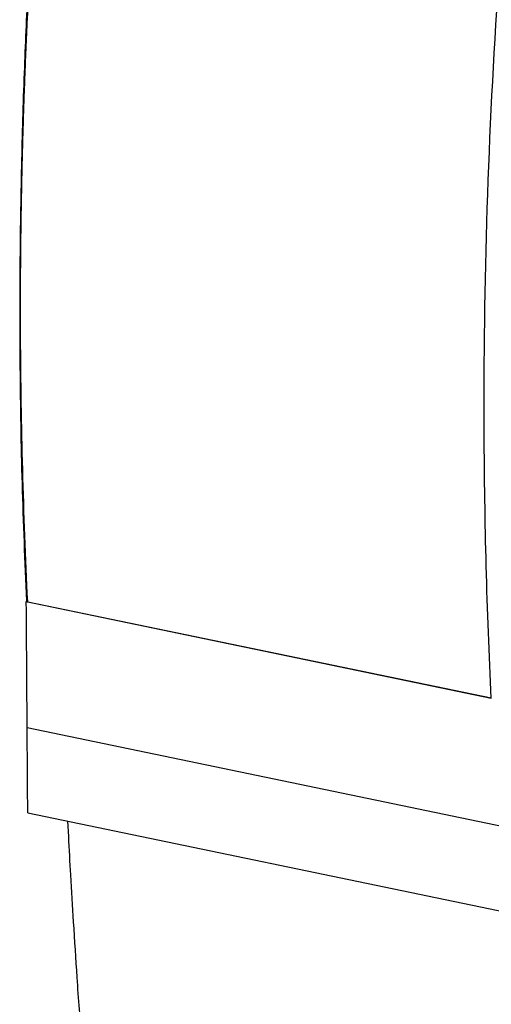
# Model space of a CAD drawing. Extents: x 89 to 1073, y 40 to 812.
# Tile 36 of 67: x 862 to 906, y 206 to 298. Entities that reach past the tile are written whole.
import ezdxf

# ---------------------------------------------------------------- set-up
doc = ezdxf.new("R2010")
doc.units = 0
doc.layers.get('0').update_dxf_attribs({"linetype": 'CONTINUOUS'})

msp = doc.modelspace()

# ---------------------------------------------------------------- linework, layer by layer
at = {"color": 7, "linetype": 'CONTINUOUS'}
for p, q in [((862.718, 243.322), (906.067, 234.326)), ((862.854, 243.299), (906.062, 234.332)), ((862.803, 231.571), (907.225, 222.352)), ((862.858, 223.623), (907.476, 214.363)), ((866.675, 221.423), (866.604, 222.846))]:
    msp.add_line(p, q, dxfattribs=at)
for points, knots in [([(867.767, 351.613), (867.537, 350.394), (867.074, 347.948), (866.53, 344.484), (866.17, 341.461), (865.888, 338.911), (865.651, 336.682), (865.438, 334.621), (865.24, 332.65), (865.051, 330.712), (864.847, 328.549), (864.613, 325.981), (864.333, 322.751), (863.998, 318.635), (863.623, 313.574), (863.227, 307.513), (862.846, 300.596), (862.509, 292.827), (862.25, 284.272), (862.102, 274.949), (862.107, 264.882), (862.281, 254.255), (862.577, 247.022), (862.725, 243.382)], [0, 0, 0, 0, 0.034035, 0.068349, 0.09637, 0.118017, 0.138913, 0.157561, 0.174642, 0.193069, 0.210744, 0.234018, 0.263604, 0.299504, 0.347213, 0.402851, 0.466421, 0.537926, 0.617367, 0.703116, 0.796523, 0.897588, 1, 1, 1, 1]), ([(862.189, 267.981), (862.187, 268.599), (862.182, 269.836), (862.183, 271.693), (862.19, 273.55), (862.203, 275.41), (862.222, 277.27), (862.248, 279.132), (862.279, 280.995), (862.316, 282.859), (862.36, 284.724), (862.41, 286.59), (862.466, 288.458), (862.528, 290.326), (862.596, 292.195), (862.67, 294.066), (862.75, 295.937), (862.837, 297.809), (862.929, 299.681), (863.028, 301.555), (863.133, 303.429), (863.244, 305.304), (863.361, 307.179), (863.506, 309.4), (863.723, 312.507), (864.068, 317.044), (864.593, 323.208), (865.262, 330.094), (865.994, 336.772), (866.659, 342.311), (867.222, 346.689), (867.656, 349.907), (867.903, 351.665), (867.999, 352.351)], [0, 0, 0, 0, 0.022202, 0.044404, 0.066606, 0.088808, 0.11101, 0.133212, 0.155414, 0.177616, 0.199818, 0.22202, 0.244222, 0.266424, 0.288626, 0.310828, 0.333031, 0.355233, 0.377435, 0.399638, 0.42184, 0.444042, 0.466245, 0.488447, 0.522888, 0.576529, 0.64937, 0.741411, 0.820521, 0.885935, 0.937653, 0.975675, 1, 1, 1, 1]), ([(905.424, 259.008), (905.359, 272.929), (905.813, 286.972), (907.753, 315.146), (909.239, 329.278), (911.232, 343.378)], [0, 0, 0, 0, 0.5, 0.5, 1, 1, 1, 1]), ([(862.718, 243.322), (862.718, 243.323), (862.717, 243.324), (862.727, 243.322), (862.745, 243.319), (862.772, 243.315), (862.807, 243.308), (862.838, 243.302), (862.853, 243.299)], [0, 0, 0, 0, 0.167313, 0.334372, 0.501173, 0.667713, 0.83399, 1, 1, 1, 1]), ([(862.802, 231.571), (862.795, 232.551), (862.783, 234.509), (862.765, 237.447), (862.747, 239.982), (862.731, 241.94), (862.722, 242.919), (862.718, 243.322)], [0, 0, 0, 0, 0.25, 0.5, 0.75, 0.89693, 1, 1, 1, 1]), ([(885.001, 87.326), (884.844, 88.019), (884.485, 89.602), (883.89, 92.278), (883.175, 95.554), (882.348, 99.434), (881.419, 103.924), (880.397, 109.029), (879.295, 114.755), (877.469, 124.675), (875.24, 137.978), (872.892, 154.16), (870.829, 170.627), (869.402, 184.336), (868.435, 195.345), (867.902, 202.065), (867.477, 208.011), (867.142, 213.179), (866.881, 217.562), (866.739, 220.224), (866.675, 221.423)], [0, 0, 0, 0, 0.016167, 0.03693, 0.062289, 0.092245, 0.126797, 0.165946, 0.209692, 0.258034, 0.392349, 0.510842, 0.620658, 0.758219, 0.812858, 0.861761, 0.904926, 0.942354, 0.974046, 1, 1, 1, 1])]:
    msp.add_open_spline(points, degree=3, knots=knots, dxfattribs=at)
for points in [[(862.853, 243.299), (862.449, 251.473), (862.227, 259.705), (862.189, 267.981)], [(906.088, 234.299), (905.684, 242.482), (905.462, 250.724), (905.424, 259.008)], [(906.088, 234.299), (906.08, 234.31), (906.071, 234.321), (906.062, 234.332)], [(862.858, 223.623), (862.84, 226.273), (862.819, 228.922), (862.802, 231.571)]]:
    msp.add_open_spline(points, degree=3, dxfattribs=at)

doc.saveas('drawing.dxf')
